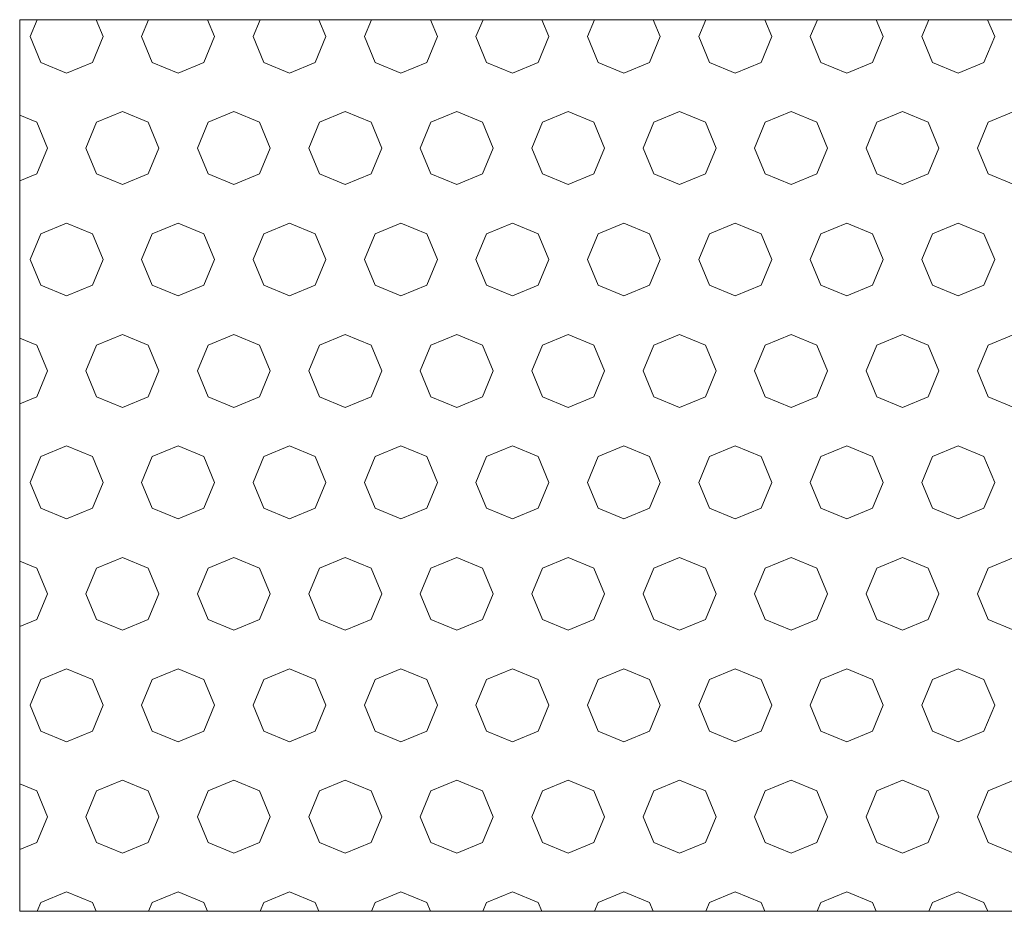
# Model space of a CAD drawing. Header units: millimetres. Extents: x 52659 to 1698020, y -10054 to 104697.
# Tile 217 of 256: x 224276 to 224718, y -8036 to -7636. Entities that reach past the tile are written whole.
import ezdxf

# ---------------------------------------------------------------- set-up
doc = ezdxf.new("R2010")
doc.units = ezdxf.units.MM
doc.header["$MEASUREMENT"] = 0
doc.layers.add('02-04 BRISES SOLEIL FONCEES', color=7, linetype='Continuous')

# ---------------------------------------------------------------- blocks, each defined once
blk = doc.blocks.new('*X1844', base_point=(131932.67, 5158.07))
at = {"layer": '02-04 BRISES SOLEIL FONCEES', "color": 7, "linetype": 'Continuous', "lineweight": 5}
for p, q in [((224283.78, -7636.29), (224280.62, -7643.9)), ((224313.33, -7643.9), (224310.18, -7636.29)), ((224333.78, -7636.29), (224330.62, -7643.9)), ((224363.33, -7643.9), (224360.18, -7636.29)), ((224383.78, -7636.29), (224380.62, -7643.9)), ((224413.33, -7643.9), (224410.18, -7636.29)), ((224433.78, -7636.29), (224430.62, -7643.9)), ((224463.33, -7643.9), (224460.18, -7636.29)), ((224483.78, -7636.29), (224480.62, -7643.9)), ((224513.33, -7643.9), (224510.18, -7636.29)), ((224533.78, -7636.29), (224530.62, -7643.9)), ((224563.33, -7643.9), (224560.18, -7636.29)), ((224583.78, -7636.29), (224580.62, -7643.9)), ((224613.33, -7643.9), (224610.18, -7636.29)), ((224633.78, -7636.29), (224630.62, -7643.9)), ((224663.33, -7643.9), (224660.18, -7636.29)), ((224683.78, -7636.29), (224680.62, -7643.9)), ((224713.33, -7643.9), (224710.18, -7636.29)), ((224280.62, -7643.9), (224285.41, -7655.47)), ((224308.54, -7655.47), (224313.33, -7643.9)), ((224330.62, -7643.9), (224335.41, -7655.47)), ((224358.54, -7655.47), (224363.33, -7643.9)), ((224380.62, -7643.9), (224385.41, -7655.47)), ((224408.54, -7655.47), (224413.33, -7643.9)), ((224430.62, -7643.9), (224435.41, -7655.47)), ((224458.54, -7655.47), (224463.33, -7643.9)), ((224480.62, -7643.9), (224485.41, -7655.47)), ((224508.54, -7655.47), (224513.33, -7643.9)), ((224530.62, -7643.9), (224535.41, -7655.47)), ((224558.54, -7655.47), (224563.33, -7643.9)), ((224580.62, -7643.9), (224585.41, -7655.47)), ((224608.54, -7655.47), (224613.33, -7643.9)), ((224630.62, -7643.9), (224635.41, -7655.47)), ((224658.54, -7655.47), (224663.33, -7643.9)), ((224680.62, -7643.9), (224685.41, -7655.47)), ((224708.54, -7655.47), (224713.33, -7643.9)), ((224285.41, -7655.47), (224296.98, -7660.26)), ((224296.98, -7660.26), (224308.54, -7655.47)), ((224335.41, -7655.47), (224346.98, -7660.26)), ((224346.98, -7660.26), (224358.54, -7655.47)), ((224385.41, -7655.47), (224396.98, -7660.26)), ((224396.98, -7660.26), (224408.54, -7655.47)), ((224435.41, -7655.47), (224446.98, -7660.26)), ((224446.98, -7660.26), (224458.54, -7655.47)), ((224485.41, -7655.47), (224496.98, -7660.26)), ((224496.98, -7660.26), (224508.54, -7655.47)), ((224535.41, -7655.47), (224546.98, -7660.26)), ((224546.98, -7660.26), (224558.54, -7655.47)), ((224585.41, -7655.47), (224596.98, -7660.26)), ((224596.98, -7660.26), (224608.54, -7655.47)), ((224635.41, -7655.47), (224646.98, -7660.26)), ((224646.98, -7660.26), (224658.54, -7655.47)), ((224685.41, -7655.47), (224696.98, -7660.26)), ((224696.98, -7660.26), (224708.54, -7655.47)), ((224283.54, -7682.34), (224275.92, -7679.18)), ((224321.98, -7677.55), (224310.41, -7682.34)), ((224333.54, -7682.34), (224321.98, -7677.55)), ((224371.98, -7677.55), (224360.41, -7682.34)), ((224383.54, -7682.34), (224371.98, -7677.55)), ((224421.98, -7677.55), (224410.41, -7682.34)), ((224433.54, -7682.34), (224421.98, -7677.55)), ((224471.98, -7677.55), (224460.41, -7682.34)), ((224483.54, -7682.34), (224471.98, -7677.55)), ((224521.98, -7677.55), (224510.41, -7682.34)), ((224533.54, -7682.34), (224521.98, -7677.55)), ((224571.98, -7677.55), (224560.41, -7682.34)), ((224583.54, -7682.34), (224571.98, -7677.55)), ((224621.98, -7677.55), (224610.41, -7682.34)), ((224633.54, -7682.34), (224621.98, -7677.55)), ((224671.98, -7677.55), (224660.41, -7682.34)), ((224683.54, -7682.34), (224671.98, -7677.55)), ((224721.98, -7677.55), (224710.41, -7682.34)), ((224288.33, -7693.9), (224283.54, -7682.34)), ((224310.41, -7682.34), (224305.62, -7693.9)), ((224338.33, -7693.9), (224333.54, -7682.34)), ((224360.41, -7682.34), (224355.62, -7693.9)), ((224388.33, -7693.9), (224383.54, -7682.34)), ((224410.41, -7682.34), (224405.62, -7693.9)), ((224438.33, -7693.9), (224433.54, -7682.34)), ((224460.41, -7682.34), (224455.62, -7693.9)), ((224488.33, -7693.9), (224483.54, -7682.34)), ((224510.41, -7682.34), (224505.62, -7693.9)), ((224538.33, -7693.9), (224533.54, -7682.34)), ((224560.41, -7682.34), (224555.62, -7693.9)), ((224588.33, -7693.9), (224583.54, -7682.34)), ((224610.41, -7682.34), (224605.62, -7693.9)), ((224638.33, -7693.9), (224633.54, -7682.34)), ((224660.41, -7682.34), (224655.62, -7693.9)), ((224688.33, -7693.9), (224683.54, -7682.34)), ((224710.41, -7682.34), (224705.62, -7693.9)), ((224283.54, -7705.47), (224288.33, -7693.9)), ((224305.62, -7693.9), (224310.41, -7705.47)), ((224333.54, -7705.47), (224338.33, -7693.9)), ((224355.62, -7693.9), (224360.41, -7705.47)), ((224383.54, -7705.47), (224388.33, -7693.9)), ((224405.62, -7693.9), (224410.41, -7705.47)), ((224433.54, -7705.47), (224438.33, -7693.9)), ((224455.62, -7693.9), (224460.41, -7705.47)), ((224483.54, -7705.47), (224488.33, -7693.9)), ((224505.62, -7693.9), (224510.41, -7705.47)), ((224533.54, -7705.47), (224538.33, -7693.9)), ((224555.62, -7693.9), (224560.41, -7705.47)), ((224583.54, -7705.47), (224588.33, -7693.9)), ((224605.62, -7693.9), (224610.41, -7705.47)), ((224633.54, -7705.47), (224638.33, -7693.9)), ((224655.62, -7693.9), (224660.41, -7705.47)), ((224683.54, -7705.47), (224688.33, -7693.9)), ((224705.62, -7693.9), (224710.41, -7705.47)), ((224275.92, -7708.62), (224283.54, -7705.47)), ((224310.41, -7705.47), (224321.98, -7710.26)), ((224321.98, -7710.26), (224333.54, -7705.47)), ((224360.41, -7705.47), (224371.98, -7710.26)), ((224371.98, -7710.26), (224383.54, -7705.47)), ((224410.41, -7705.47), (224421.98, -7710.26)), ((224421.98, -7710.26), (224433.54, -7705.47)), ((224460.41, -7705.47), (224471.98, -7710.26)), ((224471.98, -7710.26), (224483.54, -7705.47)), ((224510.41, -7705.47), (224521.98, -7710.26)), ((224521.98, -7710.26), (224533.54, -7705.47)), ((224560.41, -7705.47), (224571.98, -7710.26)), ((224571.98, -7710.26), (224583.54, -7705.47)), ((224610.41, -7705.47), (224621.98, -7710.26)), ((224621.98, -7710.26), (224633.54, -7705.47)), ((224660.41, -7705.47), (224671.98, -7710.26)), ((224671.98, -7710.26), (224683.54, -7705.47)), ((224710.41, -7705.47), (224721.98, -7710.26)), ((224296.98, -7727.55), (224285.41, -7732.34)), ((224308.54, -7732.34), (224296.98, -7727.55)), ((224346.98, -7727.55), (224335.41, -7732.34)), ((224358.54, -7732.34), (224346.98, -7727.55)), ((224396.98, -7727.55), (224385.41, -7732.34)), ((224408.54, -7732.34), (224396.98, -7727.55)), ((224446.98, -7727.55), (224435.41, -7732.34)), ((224458.54, -7732.34), (224446.98, -7727.55)), ((224496.98, -7727.55), (224485.41, -7732.34)), ((224508.54, -7732.34), (224496.98, -7727.55)), ((224546.98, -7727.55), (224535.41, -7732.34)), ((224558.54, -7732.34), (224546.98, -7727.55)), ((224596.98, -7727.55), (224585.41, -7732.34)), ((224608.54, -7732.34), (224596.98, -7727.55)), ((224646.98, -7727.55), (224635.41, -7732.34)), ((224658.54, -7732.34), (224646.98, -7727.55)), ((224696.98, -7727.55), (224685.41, -7732.34)), ((224708.54, -7732.34), (224696.98, -7727.55)), ((224285.41, -7732.34), (224280.62, -7743.9)), ((224313.33, -7743.9), (224308.54, -7732.34)), ((224335.41, -7732.34), (224330.62, -7743.9)), ((224363.33, -7743.9), (224358.54, -7732.34)), ((224385.41, -7732.34), (224380.62, -7743.9)), ((224413.33, -7743.9), (224408.54, -7732.34)), ((224435.41, -7732.34), (224430.62, -7743.9)), ((224463.33, -7743.9), (224458.54, -7732.34)), ((224485.41, -7732.34), (224480.62, -7743.9)), ((224513.33, -7743.9), (224508.54, -7732.34)), ((224535.41, -7732.34), (224530.62, -7743.9)), ((224563.33, -7743.9), (224558.54, -7732.34)), ((224585.41, -7732.34), (224580.62, -7743.9)), ((224613.33, -7743.9), (224608.54, -7732.34)), ((224635.41, -7732.34), (224630.62, -7743.9)), ((224663.33, -7743.9), (224658.54, -7732.34)), ((224685.41, -7732.34), (224680.62, -7743.9)), ((224713.33, -7743.9), (224708.54, -7732.34)), ((224280.62, -7743.9), (224285.41, -7755.47)), ((224308.54, -7755.47), (224313.33, -7743.9)), ((224330.62, -7743.9), (224335.41, -7755.47)), ((224358.54, -7755.47), (224363.33, -7743.9)), ((224380.62, -7743.9), (224385.41, -7755.47)), ((224408.54, -7755.47), (224413.33, -7743.9)), ((224430.62, -7743.9), (224435.41, -7755.47)), ((224458.54, -7755.47), (224463.33, -7743.9)), ((224480.62, -7743.9), (224485.41, -7755.47)), ((224508.54, -7755.47), (224513.33, -7743.9)), ((224530.62, -7743.9), (224535.41, -7755.47)), ((224558.54, -7755.47), (224563.33, -7743.9)), ((224580.62, -7743.9), (224585.41, -7755.47)), ((224608.54, -7755.47), (224613.33, -7743.9)), ((224630.62, -7743.9), (224635.41, -7755.47)), ((224658.54, -7755.47), (224663.33, -7743.9)), ((224680.62, -7743.9), (224685.41, -7755.47)), ((224708.54, -7755.47), (224713.33, -7743.9)), ((224285.41, -7755.47), (224296.98, -7760.26)), ((224296.98, -7760.26), (224308.54, -7755.47)), ((224335.41, -7755.47), (224346.98, -7760.26)), ((224346.98, -7760.26), (224358.54, -7755.47)), ((224385.41, -7755.47), (224396.98, -7760.26)), ((224396.98, -7760.26), (224408.54, -7755.47)), ((224435.41, -7755.47), (224446.98, -7760.26)), ((224446.98, -7760.26), (224458.54, -7755.47)), ((224485.41, -7755.47), (224496.98, -7760.26)), ((224496.98, -7760.26), (224508.54, -7755.47)), ((224535.41, -7755.47), (224546.98, -7760.26)), ((224546.98, -7760.26), (224558.54, -7755.47)), ((224585.41, -7755.47), (224596.98, -7760.26)), ((224596.98, -7760.26), (224608.54, -7755.47)), ((224635.41, -7755.47), (224646.98, -7760.26)), ((224646.98, -7760.26), (224658.54, -7755.47)), ((224685.41, -7755.47), (224696.98, -7760.26)), ((224696.98, -7760.26), (224708.54, -7755.47)), ((224321.98, -7777.55), (224310.41, -7782.34)), ((224333.54, -7782.34), (224321.98, -7777.55)), ((224371.98, -7777.55), (224360.41, -7782.34)), ((224383.54, -7782.34), (224371.98, -7777.55)), ((224421.98, -7777.55), (224410.41, -7782.34)), ((224433.54, -7782.34), (224421.98, -7777.55)), ((224471.98, -7777.55), (224460.41, -7782.34)), ((224483.54, -7782.34), (224471.98, -7777.55)), ((224521.98, -7777.55), (224510.41, -7782.34)), ((224533.54, -7782.34), (224521.98, -7777.55)), ((224571.98, -7777.55), (224560.41, -7782.34)), ((224583.54, -7782.34), (224571.98, -7777.55)), ((224621.98, -7777.55), (224610.41, -7782.34)), ((224633.54, -7782.34), (224621.98, -7777.55)), ((224671.98, -7777.55), (224660.41, -7782.34)), ((224683.54, -7782.34), (224671.98, -7777.55)), ((224721.98, -7777.55), (224710.41, -7782.34)), ((224283.54, -7782.34), (224275.92, -7779.18)), ((224288.33, -7793.9), (224283.54, -7782.34)), ((224310.41, -7782.34), (224305.62, -7793.9)), ((224338.33, -7793.9), (224333.54, -7782.34)), ((224360.41, -7782.34), (224355.62, -7793.9)), ((224388.33, -7793.9), (224383.54, -7782.34)), ((224410.41, -7782.34), (224405.62, -7793.9)), ((224438.33, -7793.9), (224433.54, -7782.34)), ((224460.41, -7782.34), (224455.62, -7793.9)), ((224488.33, -7793.9), (224483.54, -7782.34)), ((224510.41, -7782.34), (224505.62, -7793.9)), ((224538.33, -7793.9), (224533.54, -7782.34)), ((224560.41, -7782.34), (224555.62, -7793.9)), ((224588.33, -7793.9), (224583.54, -7782.34)), ((224610.41, -7782.34), (224605.62, -7793.9)), ((224638.33, -7793.9), (224633.54, -7782.34)), ((224660.41, -7782.34), (224655.62, -7793.9)), ((224688.33, -7793.9), (224683.54, -7782.34)), ((224710.41, -7782.34), (224705.62, -7793.9)), ((224283.54, -7805.47), (224288.33, -7793.9)), ((224305.62, -7793.9), (224310.41, -7805.47)), ((224333.54, -7805.47), (224338.33, -7793.9)), ((224355.62, -7793.9), (224360.41, -7805.47)), ((224383.54, -7805.47), (224388.33, -7793.9)), ((224405.62, -7793.9), (224410.41, -7805.47)), ((224433.54, -7805.47), (224438.33, -7793.9)), ((224455.62, -7793.9), (224460.41, -7805.47)), ((224483.54, -7805.47), (224488.33, -7793.9)), ((224505.62, -7793.9), (224510.41, -7805.47)), ((224533.54, -7805.47), (224538.33, -7793.9)), ((224555.62, -7793.9), (224560.41, -7805.47)), ((224583.54, -7805.47), (224588.33, -7793.9)), ((224605.62, -7793.9), (224610.41, -7805.47)), ((224633.54, -7805.47), (224638.33, -7793.9)), ((224655.62, -7793.9), (224660.41, -7805.47)), ((224683.54, -7805.47), (224688.33, -7793.9)), ((224705.62, -7793.9), (224710.41, -7805.47)), ((224275.92, -7808.62), (224283.54, -7805.47)), ((224310.41, -7805.47), (224321.98, -7810.26)), ((224321.98, -7810.26), (224333.54, -7805.47)), ((224360.41, -7805.47), (224371.98, -7810.26)), ((224371.98, -7810.26), (224383.54, -7805.47)), ((224410.41, -7805.47), (224421.98, -7810.26)), ((224421.98, -7810.26), (224433.54, -7805.47)), ((224460.41, -7805.47), (224471.98, -7810.26)), ((224471.98, -7810.26), (224483.54, -7805.47)), ((224510.41, -7805.47), (224521.98, -7810.26)), ((224521.98, -7810.26), (224533.54, -7805.47)), ((224560.41, -7805.47), (224571.98, -7810.26)), ((224571.98, -7810.26), (224583.54, -7805.47)), ((224610.41, -7805.47), (224621.98, -7810.26)), ((224621.98, -7810.26), (224633.54, -7805.47)), ((224660.41, -7805.47), (224671.98, -7810.26)), ((224671.98, -7810.26), (224683.54, -7805.47)), ((224710.41, -7805.47), (224721.98, -7810.26)), ((224296.98, -7827.55), (224285.41, -7832.34)), ((224308.54, -7832.34), (224296.98, -7827.55)), ((224346.98, -7827.55), (224335.41, -7832.34)), ((224358.54, -7832.34), (224346.98, -7827.55)), ((224396.98, -7827.55), (224385.41, -7832.34)), ((224408.54, -7832.34), (224396.98, -7827.55)), ((224446.98, -7827.55), (224435.41, -7832.34)), ((224458.54, -7832.34), (224446.98, -7827.55)), ((224496.98, -7827.55), (224485.41, -7832.34)), ((224508.54, -7832.34), (224496.98, -7827.55)), ((224546.98, -7827.55), (224535.41, -7832.34)), ((224558.54, -7832.34), (224546.98, -7827.55)), ((224596.98, -7827.55), (224585.41, -7832.34)), ((224608.54, -7832.34), (224596.98, -7827.55)), ((224646.98, -7827.55), (224635.41, -7832.34)), ((224658.54, -7832.34), (224646.98, -7827.55)), ((224696.98, -7827.55), (224685.41, -7832.34)), ((224708.54, -7832.34), (224696.98, -7827.55)), ((224285.41, -7832.34), (224280.62, -7843.9)), ((224313.33, -7843.9), (224308.54, -7832.34)), ((224335.41, -7832.34), (224330.62, -7843.9)), ((224363.33, -7843.9), (224358.54, -7832.34)), ((224385.41, -7832.34), (224380.62, -7843.9)), ((224413.33, -7843.9), (224408.54, -7832.34)), ((224435.41, -7832.34), (224430.62, -7843.9)), ((224463.33, -7843.9), (224458.54, -7832.34)), ((224485.41, -7832.34), (224480.62, -7843.9)), ((224513.33, -7843.9), (224508.54, -7832.34)), ((224535.41, -7832.34), (224530.62, -7843.9)), ((224563.33, -7843.9), (224558.54, -7832.34)), ((224585.41, -7832.34), (224580.62, -7843.9)), ((224613.33, -7843.9), (224608.54, -7832.34)), ((224635.41, -7832.34), (224630.62, -7843.9)), ((224663.33, -7843.9), (224658.54, -7832.34)), ((224685.41, -7832.34), (224680.62, -7843.9)), ((224713.33, -7843.9), (224708.54, -7832.34)), ((224280.62, -7843.9), (224285.41, -7855.47)), ((224308.54, -7855.47), (224313.33, -7843.9)), ((224330.62, -7843.9), (224335.41, -7855.47)), ((224358.54, -7855.47), (224363.33, -7843.9)), ((224380.62, -7843.9), (224385.41, -7855.47)), ((224408.54, -7855.47), (224413.33, -7843.9)), ((224430.62, -7843.9), (224435.41, -7855.47)), ((224458.54, -7855.47), (224463.33, -7843.9)), ((224480.62, -7843.9), (224485.41, -7855.47)), ((224508.54, -7855.47), (224513.33, -7843.9)), ((224530.62, -7843.9), (224535.41, -7855.47)), ((224558.54, -7855.47), (224563.33, -7843.9)), ((224580.62, -7843.9), (224585.41, -7855.47)), ((224608.54, -7855.47), (224613.33, -7843.9)), ((224630.62, -7843.9), (224635.41, -7855.47)), ((224658.54, -7855.47), (224663.33, -7843.9)), ((224680.62, -7843.9), (224685.41, -7855.47)), ((224708.54, -7855.47), (224713.33, -7843.9)), ((224285.41, -7855.47), (224296.98, -7860.26)), ((224296.98, -7860.26), (224308.54, -7855.47)), ((224335.41, -7855.47), (224346.98, -7860.26)), ((224346.98, -7860.26), (224358.54, -7855.47)), ((224385.41, -7855.47), (224396.98, -7860.26)), ((224396.98, -7860.26), (224408.54, -7855.47)), ((224435.41, -7855.47), (224446.98, -7860.26)), ((224446.98, -7860.26), (224458.54, -7855.47)), ((224485.41, -7855.47), (224496.98, -7860.26)), ((224496.98, -7860.26), (224508.54, -7855.47)), ((224535.41, -7855.47), (224546.98, -7860.26)), ((224546.98, -7860.26), (224558.54, -7855.47)), ((224585.41, -7855.47), (224596.98, -7860.26)), ((224596.98, -7860.26), (224608.54, -7855.47)), ((224635.41, -7855.47), (224646.98, -7860.26)), ((224646.98, -7860.26), (224658.54, -7855.47)), ((224685.41, -7855.47), (224696.98, -7860.26)), ((224696.98, -7860.26), (224708.54, -7855.47)), ((224283.54, -7882.34), (224275.92, -7879.18)), ((224321.98, -7877.55), (224310.41, -7882.34)), ((224333.54, -7882.34), (224321.98, -7877.55)), ((224371.98, -7877.55), (224360.41, -7882.34)), ((224383.54, -7882.34), (224371.98, -7877.55)), ((224421.98, -7877.55), (224410.41, -7882.34)), ((224433.54, -7882.34), (224421.98, -7877.55)), ((224471.98, -7877.55), (224460.41, -7882.34)), ((224483.54, -7882.34), (224471.98, -7877.55)), ((224521.98, -7877.55), (224510.41, -7882.34)), ((224533.54, -7882.34), (224521.98, -7877.55)), ((224571.98, -7877.55), (224560.41, -7882.34)), ((224583.54, -7882.34), (224571.98, -7877.55)), ((224621.98, -7877.55), (224610.41, -7882.34)), ((224633.54, -7882.34), (224621.98, -7877.55)), ((224671.98, -7877.55), (224660.41, -7882.34)), ((224683.54, -7882.34), (224671.98, -7877.55)), ((224721.98, -7877.55), (224710.41, -7882.34)), ((224288.33, -7893.9), (224283.54, -7882.34)), ((224310.41, -7882.34), (224305.62, -7893.9)), ((224338.33, -7893.9), (224333.54, -7882.34)), ((224360.41, -7882.34), (224355.62, -7893.9)), ((224388.33, -7893.9), (224383.54, -7882.34)), ((224410.41, -7882.34), (224405.62, -7893.9)), ((224438.33, -7893.9), (224433.54, -7882.34)), ((224460.41, -7882.34), (224455.62, -7893.9)), ((224488.33, -7893.9), (224483.54, -7882.34)), ((224510.41, -7882.34), (224505.62, -7893.9)), ((224538.33, -7893.9), (224533.54, -7882.34)), ((224560.41, -7882.34), (224555.62, -7893.9)), ((224588.33, -7893.9), (224583.54, -7882.34)), ((224610.41, -7882.34), (224605.62, -7893.9)), ((224638.33, -7893.9), (224633.54, -7882.34)), ((224660.41, -7882.34), (224655.62, -7893.9)), ((224688.33, -7893.9), (224683.54, -7882.34)), ((224710.41, -7882.34), (224705.62, -7893.9)), ((224283.54, -7905.47), (224288.33, -7893.9)), ((224305.62, -7893.9), (224310.41, -7905.47)), ((224333.54, -7905.47), (224338.33, -7893.9)), ((224355.62, -7893.9), (224360.41, -7905.47)), ((224383.54, -7905.47), (224388.33, -7893.9)), ((224405.62, -7893.9), (224410.41, -7905.47)), ((224433.54, -7905.47), (224438.33, -7893.9)), ((224455.62, -7893.9), (224460.41, -7905.47)), ((224483.54, -7905.47), (224488.33, -7893.9)), ((224505.62, -7893.9), (224510.41, -7905.47)), ((224533.54, -7905.47), (224538.33, -7893.9)), ((224555.62, -7893.9), (224560.41, -7905.47)), ((224583.54, -7905.47), (224588.33, -7893.9)), ((224605.62, -7893.9), (224610.41, -7905.47)), ((224633.54, -7905.47), (224638.33, -7893.9)), ((224655.62, -7893.9), (224660.41, -7905.47)), ((224683.54, -7905.47), (224688.33, -7893.9)), ((224705.62, -7893.9), (224710.41, -7905.47)), ((224275.92, -7908.62), (224283.54, -7905.47)), ((224310.41, -7905.47), (224321.98, -7910.26)), ((224321.98, -7910.26), (224333.54, -7905.47)), ((224360.41, -7905.47), (224371.98, -7910.26)), ((224371.98, -7910.26), (224383.54, -7905.47)), ((224410.41, -7905.47), (224421.98, -7910.26)), ((224421.98, -7910.26), (224433.54, -7905.47)), ((224460.41, -7905.47), (224471.98, -7910.26)), ((224471.98, -7910.26), (224483.54, -7905.47)), ((224510.41, -7905.47), (224521.98, -7910.26)), ((224521.98, -7910.26), (224533.54, -7905.47)), ((224560.41, -7905.47), (224571.98, -7910.26)), ((224571.98, -7910.26), (224583.54, -7905.47)), ((224610.41, -7905.47), (224621.98, -7910.26)), ((224621.98, -7910.26), (224633.54, -7905.47)), ((224660.41, -7905.47), (224671.98, -7910.26)), ((224671.98, -7910.26), (224683.54, -7905.47)), ((224710.41, -7905.47), (224721.98, -7910.26)), ((224296.98, -7927.55), (224285.41, -7932.34)), ((224308.54, -7932.34), (224296.98, -7927.55)), ((224346.98, -7927.55), (224335.41, -7932.34)), ((224358.54, -7932.34), (224346.98, -7927.55)), ((224396.98, -7927.55), (224385.41, -7932.34)), ((224408.54, -7932.34), (224396.98, -7927.55)), ((224446.98, -7927.55), (224435.41, -7932.34)), ((224458.54, -7932.34), (224446.98, -7927.55)), ((224496.98, -7927.55), (224485.41, -7932.34)), ((224508.54, -7932.34), (224496.98, -7927.55)), ((224546.98, -7927.55), (224535.41, -7932.34)), ((224558.54, -7932.34), (224546.98, -7927.55)), ((224596.98, -7927.55), (224585.41, -7932.34)), ((224608.54, -7932.34), (224596.98, -7927.55)), ((224646.98, -7927.55), (224635.41, -7932.34)), ((224658.54, -7932.34), (224646.98, -7927.55)), ((224696.98, -7927.55), (224685.41, -7932.34)), ((224708.54, -7932.34), (224696.98, -7927.55)), ((224285.41, -7932.34), (224280.62, -7943.9)), ((224313.33, -7943.9), (224308.54, -7932.34)), ((224335.41, -7932.34), (224330.62, -7943.9)), ((224363.33, -7943.9), (224358.54, -7932.34)), ((224385.41, -7932.34), (224380.62, -7943.9)), ((224413.33, -7943.9), (224408.54, -7932.34)), ((224435.41, -7932.34), (224430.62, -7943.9)), ((224463.33, -7943.9), (224458.54, -7932.34)), ((224485.41, -7932.34), (224480.62, -7943.9)), ((224513.33, -7943.9), (224508.54, -7932.34)), ((224535.41, -7932.34), (224530.62, -7943.9)), ((224563.33, -7943.9), (224558.54, -7932.34)), ((224585.41, -7932.34), (224580.62, -7943.9)), ((224613.33, -7943.9), (224608.54, -7932.34)), ((224635.41, -7932.34), (224630.62, -7943.9)), ((224663.33, -7943.9), (224658.54, -7932.34)), ((224685.41, -7932.34), (224680.62, -7943.9)), ((224713.33, -7943.9), (224708.54, -7932.34)), ((224280.62, -7943.9), (224285.41, -7955.47)), ((224308.54, -7955.47), (224313.33, -7943.9)), ((224330.62, -7943.9), (224335.41, -7955.47)), ((224358.54, -7955.47), (224363.33, -7943.9)), ((224380.62, -7943.9), (224385.41, -7955.47)), ((224408.54, -7955.47), (224413.33, -7943.9)), ((224430.62, -7943.9), (224435.41, -7955.47)), ((224458.54, -7955.47), (224463.33, -7943.9)), ((224480.62, -7943.9), (224485.41, -7955.47)), ((224508.54, -7955.47), (224513.33, -7943.9)), ((224530.62, -7943.9), (224535.41, -7955.47)), ((224558.54, -7955.47), (224563.33, -7943.9)), ((224580.62, -7943.9), (224585.41, -7955.47)), ((224608.54, -7955.47), (224613.33, -7943.9)), ((224630.62, -7943.9), (224635.41, -7955.47)), ((224658.54, -7955.47), (224663.33, -7943.9)), ((224680.62, -7943.9), (224685.41, -7955.47)), ((224708.54, -7955.47), (224713.33, -7943.9)), ((224285.41, -7955.47), (224296.98, -7960.26)), ((224296.98, -7960.26), (224308.54, -7955.47)), ((224335.41, -7955.47), (224346.98, -7960.26)), ((224346.98, -7960.26), (224358.54, -7955.47)), ((224385.41, -7955.47), (224396.98, -7960.26)), ((224396.98, -7960.26), (224408.54, -7955.47)), ((224435.41, -7955.47), (224446.98, -7960.26)), ((224446.98, -7960.26), (224458.54, -7955.47)), ((224485.41, -7955.47), (224496.98, -7960.26)), ((224496.98, -7960.26), (224508.54, -7955.47)), ((224535.41, -7955.47), (224546.98, -7960.26)), ((224546.98, -7960.26), (224558.54, -7955.47)), ((224585.41, -7955.47), (224596.98, -7960.26)), ((224596.98, -7960.26), (224608.54, -7955.47)), ((224635.41, -7955.47), (224646.98, -7960.26)), ((224646.98, -7960.26), (224658.54, -7955.47)), ((224685.41, -7955.47), (224696.98, -7960.26)), ((224696.98, -7960.26), (224708.54, -7955.47)), ((224321.98, -7977.55), (224310.41, -7982.34)), ((224333.54, -7982.34), (224321.98, -7977.55)), ((224371.98, -7977.55), (224360.41, -7982.34)), ((224383.54, -7982.34), (224371.98, -7977.55)), ((224421.98, -7977.55), (224410.41, -7982.34)), ((224433.54, -7982.34), (224421.98, -7977.55)), ((224471.98, -7977.55), (224460.41, -7982.34)), ((224483.54, -7982.34), (224471.98, -7977.55)), ((224521.98, -7977.55), (224510.41, -7982.34)), ((224533.54, -7982.34), (224521.98, -7977.55)), ((224571.98, -7977.55), (224560.41, -7982.34)), ((224583.54, -7982.34), (224571.98, -7977.55)), ((224621.98, -7977.55), (224610.41, -7982.34)), ((224633.54, -7982.34), (224621.98, -7977.55)), ((224671.98, -7977.55), (224660.41, -7982.34)), ((224683.54, -7982.34), (224671.98, -7977.55)), ((224721.98, -7977.55), (224710.41, -7982.34)), ((224283.54, -7982.34), (224275.92, -7979.18)), ((224288.33, -7993.9), (224283.54, -7982.34)), ((224310.41, -7982.34), (224305.62, -7993.9)), ((224338.33, -7993.9), (224333.54, -7982.34)), ((224360.41, -7982.34), (224355.62, -7993.9)), ((224388.33, -7993.9), (224383.54, -7982.34)), ((224410.41, -7982.34), (224405.62, -7993.9)), ((224438.33, -7993.9), (224433.54, -7982.34)), ((224460.41, -7982.34), (224455.62, -7993.9)), ((224488.33, -7993.9), (224483.54, -7982.34)), ((224510.41, -7982.34), (224505.62, -7993.9)), ((224538.33, -7993.9), (224533.54, -7982.34)), ((224560.41, -7982.34), (224555.62, -7993.9)), ((224588.33, -7993.9), (224583.54, -7982.34)), ((224610.41, -7982.34), (224605.62, -7993.9)), ((224638.33, -7993.9), (224633.54, -7982.34)), ((224660.41, -7982.34), (224655.62, -7993.9)), ((224688.33, -7993.9), (224683.54, -7982.34)), ((224710.41, -7982.34), (224705.62, -7993.9)), ((224283.54, -8005.47), (224288.33, -7993.9)), ((224305.62, -7993.9), (224310.41, -8005.47)), ((224333.54, -8005.47), (224338.33, -7993.9)), ((224355.62, -7993.9), (224360.41, -8005.47)), ((224383.54, -8005.47), (224388.33, -7993.9)), ((224405.62, -7993.9), (224410.41, -8005.47)), ((224433.54, -8005.47), (224438.33, -7993.9)), ((224455.62, -7993.9), (224460.41, -8005.47)), ((224483.54, -8005.47), (224488.33, -7993.9)), ((224505.62, -7993.9), (224510.41, -8005.47)), ((224533.54, -8005.47), (224538.33, -7993.9)), ((224555.62, -7993.9), (224560.41, -8005.47)), ((224583.54, -8005.47), (224588.33, -7993.9)), ((224605.62, -7993.9), (224610.41, -8005.47)), ((224633.54, -8005.47), (224638.33, -7993.9)), ((224655.62, -7993.9), (224660.41, -8005.47)), ((224683.54, -8005.47), (224688.33, -7993.9)), ((224705.62, -7993.9), (224710.41, -8005.47)), ((224275.92, -8008.62), (224283.54, -8005.47)), ((224310.41, -8005.47), (224321.98, -8010.26)), ((224321.98, -8010.26), (224333.54, -8005.47)), ((224360.41, -8005.47), (224371.98, -8010.26)), ((224371.98, -8010.26), (224383.54, -8005.47)), ((224410.41, -8005.47), (224421.98, -8010.26)), ((224421.98, -8010.26), (224433.54, -8005.47)), ((224460.41, -8005.47), (224471.98, -8010.26)), ((224471.98, -8010.26), (224483.54, -8005.47)), ((224510.41, -8005.47), (224521.98, -8010.26)), ((224521.98, -8010.26), (224533.54, -8005.47)), ((224560.41, -8005.47), (224571.98, -8010.26)), ((224571.98, -8010.26), (224583.54, -8005.47)), ((224610.41, -8005.47), (224621.98, -8010.26)), ((224621.98, -8010.26), (224633.54, -8005.47)), ((224660.41, -8005.47), (224671.98, -8010.26)), ((224671.98, -8010.26), (224683.54, -8005.47)), ((224710.41, -8005.47), (224721.98, -8010.26)), ((224296.98, -8027.55), (224285.41, -8032.34)), ((224308.54, -8032.34), (224296.98, -8027.55)), ((224346.98, -8027.55), (224335.41, -8032.34)), ((224358.54, -8032.34), (224346.98, -8027.55)), ((224396.98, -8027.55), (224385.41, -8032.34)), ((224408.54, -8032.34), (224396.98, -8027.55)), ((224446.98, -8027.55), (224435.41, -8032.34)), ((224458.54, -8032.34), (224446.98, -8027.55)), ((224496.98, -8027.55), (224485.41, -8032.34)), ((224508.54, -8032.34), (224496.98, -8027.55)), ((224546.98, -8027.55), (224535.41, -8032.34)), ((224558.54, -8032.34), (224546.98, -8027.55)), ((224596.98, -8027.55), (224585.41, -8032.34)), ((224608.54, -8032.34), (224596.98, -8027.55)), ((224646.98, -8027.55), (224635.41, -8032.34)), ((224658.54, -8032.34), (224646.98, -8027.55)), ((224696.98, -8027.55), (224685.41, -8032.34)), ((224708.54, -8032.34), (224696.98, -8027.55)), ((224285.41, -8032.34), (224283.76, -8036.33)), ((224310.19, -8036.33), (224308.54, -8032.34)), ((224335.41, -8032.34), (224333.76, -8036.33)), ((224360.19, -8036.33), (224358.54, -8032.34)), ((224385.41, -8032.34), (224383.76, -8036.33)), ((224410.19, -8036.33), (224408.54, -8032.34)), ((224435.41, -8032.34), (224433.76, -8036.33)), ((224460.19, -8036.33), (224458.54, -8032.34)), ((224485.41, -8032.34), (224483.76, -8036.33)), ((224510.19, -8036.33), (224508.54, -8032.34)), ((224535.41, -8032.34), (224533.76, -8036.33)), ((224560.19, -8036.33), (224558.54, -8032.34)), ((224585.41, -8032.34), (224583.76, -8036.33)), ((224610.19, -8036.33), (224608.54, -8032.34)), ((224635.41, -8032.34), (224633.76, -8036.33)), ((224660.19, -8036.33), (224658.54, -8032.34)), ((224685.41, -8032.34), (224683.76, -8036.33)), ((224710.19, -8036.33), (224708.54, -8032.34))]:
    blk.add_line(p, q, dxfattribs=at)
blk = doc.blocks.new('Élément de coupe_1552_8', base_point=(131932.67, 5158.07))
at = {"layer": '02-04 BRISES SOLEIL FONCEES', "color": 7, "linetype": 'Continuous', "lineweight": 9}
for p, q in [((224275.92, -7636.29), (224275.92, -8036.33)), ((226061.99, -7636.29), (224275.92, -7636.29)), ((224275.92, -8036.33), (226061.99, -8036.33))]:
    blk.add_line(p, q, dxfattribs=at)
at = {"layer": '02-04 BRISES SOLEIL FONCEES', "lineweight": 0}
blk.add_blockref('*X1844', (131932.67, 5158.07), dxfattribs=at)

msp = doc.modelspace()

# ---------------------------------------------------------------- block references
at = {"layer": '02-04 BRISES SOLEIL FONCEES', "lineweight": 0}
msp.add_blockref('Élément de coupe_1552_8', (131932.668, 5158.072), dxfattribs=at)

doc.saveas('drawing.dxf')
